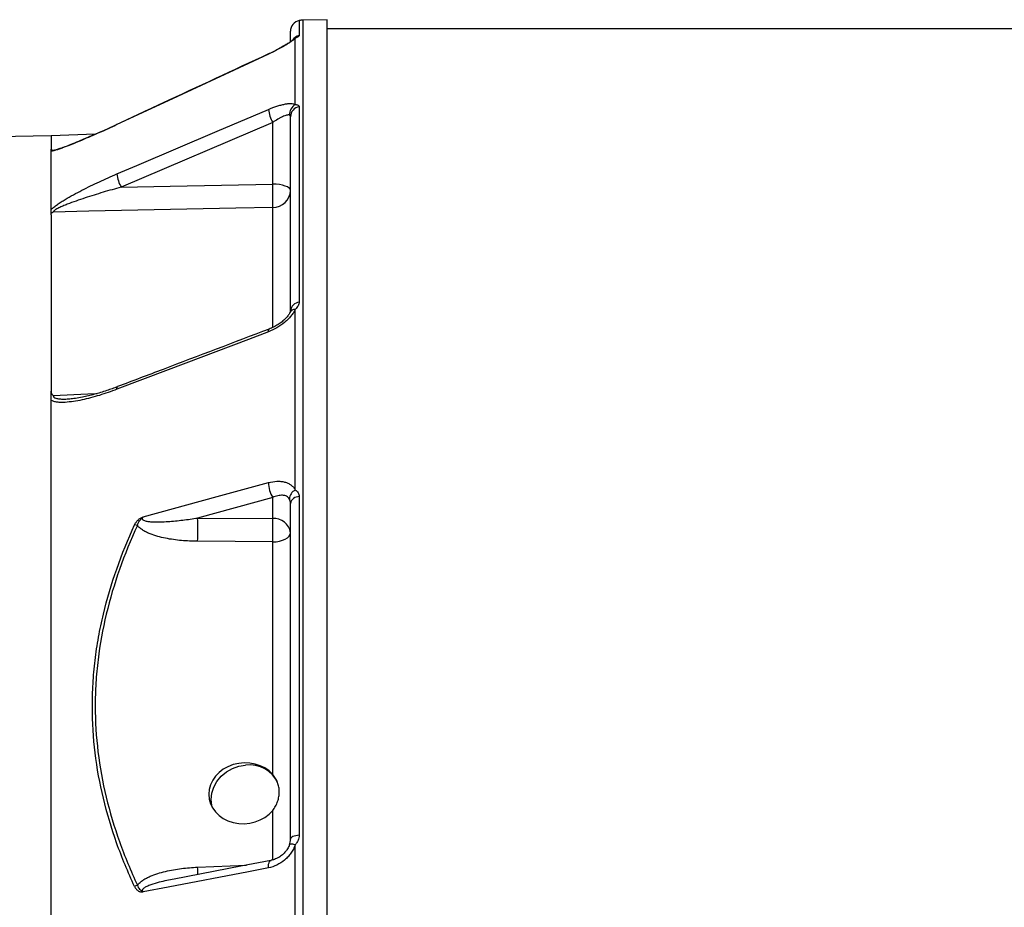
# Model space of a CAD drawing. Header units: millimetres. Extents: x 1346 to 5878, y 2047 to 4416.
# Tile 6 of 11: x 2543 to 3078, y 3607 to 4089. Entities that reach past the tile are written whole.
import ezdxf

# ---------------------------------------------------------------- set-up
doc = ezdxf.new("R2010")
doc.units = ezdxf.units.MM
doc.header["$LTSCALE"] = 2

msp = doc.modelspace()

# ---------------------------------------------------------------- linework, layer by layer
at = {"color": 8, "linetype": 'Continuous', "lineweight": 25}
for p, q in [((2695.12, 4088.45), (2695.12, 4080.27)), ((2697.01, 4088.66), (2697.01, 3473.89)), ((2678.38, 4070.2), (2678.39, 4070.29)), ((2596.13, 4031.91), (2596.13, 4032.01)), ((2561.58, 4018), (2562.41, 4018.04)), ((2680.71, 3922.02), (2680.71, 3986.92)), ((2680.71, 3632.81), (2680.71, 3659.67)), ((2639.97, 3628.84), (2666.45, 3629.97))]:
    msp.add_line(p, q, dxfattribs=at)
at = {"color": 7, "linetype": 'Continuous', "lineweight": 25}
for p, q in [((2710.36, 4088.89), (2697.01, 4088.66)), ((2710.36, 3473.89), (2710.36, 4088.89)), ((4738.42, 4083.89), (2710.36, 4083.89)), ((2690.36, 4077.28), (2690.36, 4082.58)), ((2692.96, 4042.84), (2692.96, 4078.73)), ((2695.12, 4041.65), (2695.12, 3935.51)), ((2690.36, 3930.94), (2690.36, 4036.17)), ((2680.71, 4033.07), (2598.45, 3997.99)), ((2680.71, 3999.66), (2680.71, 4033.07)), ((2560.49, 4025.9), (2516.01, 4025.12)), ((2584.48, 4026.74), (2560.35, 4025.89)), ((2692.96, 3833.6), (2692.96, 3931.66)), ((2680.71, 3829.51), (2639.97, 3818.38)), ((2680.71, 3818.06), (2680.71, 3829.51)), ((2695.12, 3830), (2695.12, 3646.16)), ((2690.36, 3644.04), (2690.36, 3826.32)), ((2639.97, 3818.38), (2680.71, 3818.06)), ((2680.71, 3805.41), (2639.97, 3805.73)), ((2680.71, 3679.11), (2680.71, 3805.41)), ((2692.96, 3507.08), (2692.96, 3641.02))]:
    msp.add_line(p, q, dxfattribs=at)
at = {"color": 7, "linetype": 'Continuous', "lineweight": 25, "flags": 128}
for points in [[(2678.38, 4070.2), (2667.51, 4065.15), (2624.03, 4044.91), (2596.13, 4031.91)], [(2596.13, 4005.17), (2606.99, 4009.8), (2650.47, 4028.34), (2678.38, 4040.23)], [(2598.45, 3997.99), (2625.01, 3998.53), (2680.71, 3999.66)], [(2690.36, 3996.24), (2690.17, 3996.89), (2689.63, 3997.52), (2688.74, 3998.1), (2687.55, 3998.61), (2686.09, 3999.04), (2684.42, 3999.36), (2682.61, 3999.57), (2680.71, 3999.66)], [(2680.71, 3986.92), (2660.73, 3986.52), (2580.82, 3984.88), (2561.58, 3984.49)], [(2678.38, 3919.5), (2667.51, 3915.37), (2624.03, 3898.85), (2596.13, 3888.24)], [(2610.46, 3819.08), (2650.47, 3829.99), (2678.38, 3837.61)], [(2680.71, 3805.41), (2682.61, 3805.53), (2684.42, 3805.84), (2686.09, 3806.31), (2687.55, 3806.93), (2688.74, 3807.68), (2689.63, 3808.53), (2690.17, 3809.45), (2690.36, 3810.41)], [(2647.89, 3661.37), (2647.65, 3662.31), (2647.3, 3665.64), (2647.65, 3669.03), (2648.72, 3672.33), (2650.45, 3675.44), (2652.78, 3678.22), (2655.61, 3680.58), (2658.85, 3682.41), (2662.36, 3683.65), (2666.01, 3684.25)], [(2695.12, 3646.16), (2694.14, 3646.06), (2693.23, 3645.89), (2692.41, 3645.67), (2691.7, 3645.41), (2691.12, 3645.1), (2690.7, 3644.77), (2690.44, 3644.41), (2690.36, 3644.04)], [(2679.78, 3632.54), (2663.33, 3629.37), (2627.19, 3622.42)], [(2678.38, 3628.49), (2667.51, 3626.4), (2624.03, 3618.02), (2610.46, 3615.4)]]:
    msp.add_lwpolyline(points, dxfattribs=at)
at = {"color": 8, "linetype": 'Continuous', "lineweight": 25, "flags": 128}
for points in [[(2678.38, 3919.5), (2678.39, 3920.15), (2678.5, 3920.63), (2678.7, 3920.91), (2678.79, 3920.95)], [(2596.13, 3888.24), (2596.14, 3888.9), (2596.24, 3889.38), (2596.44, 3889.66), (2596.53, 3889.71)], [(2561.58, 3884.83), (2580.33, 3885.73), (2585.33, 3885.98)], [(2692.96, 3641.02), (2692.25, 3641.17), (2691.61, 3641.27), (2691.06, 3641.33), (2690.59, 3641.34), (2690.23, 3641.3), (2689.97, 3641.22), (2689.84, 3641.09), (2689.82, 3641.05)], [(2678.38, 3628.49), (2678.39, 3629.54), (2678.5, 3630.48), (2678.7, 3631.28), (2678.99, 3631.9), (2679.34, 3632.32), (2679.76, 3632.53), (2679.79, 3632.54)]]:
    msp.add_lwpolyline(points, dxfattribs=at)
at = {"color": 7, "linetype": 'Continuous', "lineweight": 25}
for centre, radius, start, end in [((2696.36, 4082.58), 6, 101.8942, 180), ((2697.18, 4078.66), 10, 91, 101.8942), ((2696.19, 4037.34), 6.38, 120.4911, 182.2484), ((2696.06, 4036.02), 5.71, 99.4836, 178.4623), ((2698.14, 4042.69), 19.91, 187.0796, 208.8921), ((2615.79, 4007.58), 19.81, 186.9936, 208.9382), ((2543.2, 3993.29), 137.65, 357.3494, 2.6506), ((2680.71, 3996.57), 9.65, 269.9586, 358.0028), ((2695.47, 3930.38), 5.14, 93.8439, 173.8405), ((2693.21, 3837.48), 14.83, 179.5129, 212.5358), ((2695.68, 3828.4), 5.87, 117.6585, 177.3842), ((2694.98, 3825.26), 4.74, 88.2831, 167.0956), ((2456.83, 3812.06), 183.25, 358.0215, 1.9785), ((2681.48, 3809.12), 8.97, 8.2348, 94.9179), ((2497.57, 3811.74), 183.25, 358.0215, 1.9785), ((2605.09, 3807.94), 6.76, 71.1554, 84.6296), ((2668.08, 3667.45), 16.93, 24.0577, 97.0265), ((2610.14, 3611.28), 8.32, 110.159, 122.0774)]:
    msp.add_arc(centre, radius, start, end, dxfattribs=at)
at = {"color": 8, "linetype": 'Continuous', "lineweight": 25}
for centre, radius, start, end in [((2694.74, 4074.17), 4.9, 111.3506, 133.2218), ((2696.33, 4074.39), 6, 101.6598, 144.9967), ((2692.98, 3928.29), 3.37, 90.3495, 151.7204), ((2465.1, 3622.31), 174.99, 0.7883, 2.1376)]:
    msp.add_arc(centre, radius, start, end, dxfattribs=at)
at = {"color": 7, "linetype": 'Continuous', "lineweight": 25}
msp.add_ellipse((2665.2, 3668.96), major_axis=(19.1, 2.05), ratio=0.858654, start_param=0.537714, end_param=5.562078, dxfattribs=at)
for points, knots in [([(2692.96, 4078.73), (2692.68, 4078.48), (2692.35, 4078.2), (2691.57, 4077.6), (2691.12, 4077.27), (2690.13, 4076.6), (2689.59, 4076.25), (2688.44, 4075.52), (2687.82, 4075.15), (2685.86, 4074), (2684.46, 4073.24), (2681.47, 4071.68), (2679.94, 4070.93), (2678.38, 4070.2)], [0, 0, 0, 0, 0.125, 0.125, 0.25, 0.25, 0.375, 0.375, 0.5, 0.5, 0.75, 0.75, 1, 1, 1, 1]), ([(2695.12, 4080.27), (2695.12, 4080.19), (2695.06, 4080.1), (2694.85, 4079.91), (2694.69, 4079.8), (2694.31, 4079.55), (2694.07, 4079.42), (2693.55, 4079.1), (2693.26, 4078.93), (2692.96, 4078.73)], [0, 0, 0, 0, 0.25, 0.25, 0.5, 0.5, 0.75, 0.75, 1, 1, 1, 1]), ([(2691.39, 4077.74), (2691.32, 4077.68), (2691.16, 4077.54), (2690.43, 4076.97), (2689.23, 4076.15), (2687.48, 4075.05), (2685.26, 4073.77), (2682.66, 4072.38), (2680.32, 4071.19), (2678.86, 4070.52), (2678.38, 4070.3)], [0, 0, 0, 0, 0.070775, 0.171048, 0.295492, 0.435751, 0.588338, 0.749149, 0.918045, 1, 1, 1, 1]), ([(2691.66, 4078), (2691.66, 4078), (2691.67, 4078.01), (2691.57, 4077.92), (2691.41, 4077.77), (2691.39, 4077.75)], [0, 0, 0, 0, 0.273285, 0.912586, 1, 1, 1, 1]), ([(2678.39, 4070.29), (2659.19, 4061.36), (2631.77, 4048.6), (2604.36, 4035.83), (2596.13, 4032)], [0, 0, 0, 0, 0.7, 1, 1, 1, 1]), ([(2678.38, 4040.23), (2679.95, 4040.9), (2681.47, 4041.47), (2683.7, 4042.19), (2684.44, 4042.4), (2685.84, 4042.77), (2686.52, 4042.92), (2687.81, 4043.17), (2688.42, 4043.26), (2689.6, 4043.37), (2690.13, 4043.4), (2691.11, 4043.37), (2691.56, 4043.32), (2692.34, 4043.14), (2692.68, 4043.01), (2692.96, 4042.84)], [0, 0, 0, 0, 0.25, 0.25, 0.375, 0.375, 0.5, 0.5, 0.625, 0.625, 0.75, 0.75, 0.875, 0.875, 1, 1, 1, 1]), ([(2692.96, 4042.84), (2693.26, 4042.85), (2693.55, 4042.82), (2694.07, 4042.71), (2694.3, 4042.63), (2694.7, 4042.41), (2694.85, 4042.28), (2695.06, 4041.99), (2695.12, 4041.82), (2695.12, 4041.65)], [0, 0, 0, 0, 0.25, 0.25, 0.5, 0.5, 0.75, 0.75, 1, 1, 1, 1]), ([(2689.82, 4037.09), (2689.63, 4037.16), (2689.4, 4037.18), (2688.88, 4037.16), (2688.58, 4037.11), (2687.94, 4036.95), (2687.59, 4036.84), (2686.84, 4036.56), (2686.45, 4036.39), (2685.64, 4036.02), (2685.22, 4035.81), (2684.35, 4035.35), (2683.91, 4035.1), (2682.56, 4034.3), (2681.64, 4033.71), (2680.71, 4033.07)], [0, 0, 0, 0, 0.125, 0.125, 0.25, 0.25, 0.375, 0.375, 0.5, 0.5, 0.625, 0.625, 0.75, 0.75, 1, 1, 1, 1]), ([(2690.36, 4036.17), (2690.36, 4036.38), (2690.31, 4036.57), (2690.13, 4036.89), (2689.99, 4037.03), (2689.82, 4037.09)], [0, 0, 0, 0, 0.5, 0.5, 1, 1, 1, 1]), ([(2596.13, 4031.91), (2592.94, 4030.43), (2589.76, 4028.98), (2583.45, 4026.17), (2580.3, 4024.81), (2575.62, 4022.85), (2574.06, 4022.2), (2571, 4020.97), (2569.5, 4020.38), (2567.3, 4019.56), (2566.58, 4019.29), (2565.17, 4018.78), (2564.47, 4018.54), (2563.15, 4018.1), (2562.51, 4017.9), (2561.34, 4017.56), (2560.8, 4017.43), (2560.36, 4017.34)], [0, 0, 0, 0, 0.25, 0.25, 0.5, 0.5, 0.625, 0.625, 0.75, 0.75, 0.8125, 0.8125, 0.875, 0.875, 0.9375, 0.9375, 1, 1, 1, 1]), ([(2596.13, 4032), (2594.09, 4031.06), (2589.75, 4029.04), (2583.13, 4026.12), (2577.14, 4023.56), (2572.26, 4021.55), (2568.65, 4020.14), (2565.89, 4019.13), (2563.89, 4018.46), (2562.64, 4018.09), (2562.02, 4017.93), (2561.78, 4017.89), (2561.82, 4017.9), (2561.83, 4017.9)], [0, 0, 0, 0, 0.162687, 0.346838, 0.528808, 0.646956, 0.747448, 0.834928, 0.896091, 0.941178, 0.977687, 0.998725, 1, 1, 1, 1]), ([(2560.36, 4025.6), (2560.36, 4025.65), (2560.36, 4025.81), (2560.36, 4023.68), (2560.36, 4020.27), (2560.36, 4018.57)], [0, 0, 0, 0, 0.2, 0.6, 1, 1, 1, 1]), ([(2560.36, 4018.57), (2560.36, 4018.46), (2560.44, 4018.36), (2560.74, 4018.21), (2560.87, 4018.17), (2561.1, 4018.1), (2561.19, 4018.08), (2561.37, 4018.04), (2561.47, 4018.02), (2561.58, 4018)], [0, 0, 0, 0, 0.5, 0.5, 0.75, 0.75, 0.875, 0.875, 1, 1, 1, 1]), ([(2560.36, 3985.8), (2560.36, 3992.94), (2560.36, 3999.16), (2560.36, 4009.69), (2560.36, 4014.01), (2560.36, 4017.35)], [0, 0, 0, 0, 0.5, 0.5, 1, 1, 1, 1]), ([(2560.36, 3985.8), (2560.58, 3986.03), (2560.83, 3986.27), (2561.36, 3986.73), (2561.63, 3986.96), (2562.51, 3987.66), (2563.13, 3988.12), (2564.46, 3989.04), (2565.15, 3989.5), (2566.57, 3990.41), (2567.29, 3990.85), (2569.48, 3992.16), (2570.99, 3993.02), (2574.05, 3994.69), (2575.61, 3995.52), (2580.29, 3997.93), (2583.44, 3999.45), (2589.76, 4002.39), (2592.94, 4003.81), (2596.13, 4005.17)], [0, 0, 0, 0, 0.03125, 0.03125, 0.0625, 0.0625, 0.125, 0.125, 0.1875, 0.1875, 0.25, 0.25, 0.375, 0.375, 0.5, 0.5, 0.75, 0.75, 1, 1, 1, 1]), ([(2598.45, 3997.99), (2595.17, 3997.1), (2591.89, 3996.16), (2585.34, 3994.21), (2582.07, 3993.2), (2577.18, 3991.58), (2575.56, 3991.03), (2572.33, 3989.89), (2570.74, 3989.3), (2568.38, 3988.37), (2567.59, 3988.06), (2566.06, 3987.4), (2565.31, 3987.06), (2564.24, 3986.54), (2563.89, 3986.36), (2563.22, 3985.99), (2562.89, 3985.8), (2562.45, 3985.51), (2562.32, 3985.42), (2562.07, 3985.22), (2561.96, 3985.12), (2561.77, 3984.93), (2561.7, 3984.83), (2561.6, 3984.65), (2561.57, 3984.57), (2561.58, 3984.49)], [0, 0, 0, 0, 0.25, 0.25, 0.5, 0.5, 0.625, 0.625, 0.75, 0.75, 0.8125, 0.8125, 0.875, 0.875, 0.90625, 0.90625, 0.9375, 0.9375, 0.953125, 0.953125, 0.96875, 0.96875, 0.984375, 0.984375, 1, 1, 1, 1]), ([(2560.36, 3983.04), (2560.36, 3983.3), (2560.44, 3983.55), (2560.74, 3983.92), (2560.87, 3984.04), (2561.1, 3984.21), (2561.18, 3984.27), (2561.37, 3984.38), (2561.47, 3984.44), (2561.58, 3984.49)], [0, 0, 0, 0, 0.5, 0.5, 0.75, 0.75, 0.875, 0.875, 1, 1, 1, 1]), ([(2560.36, 3983.04), (2560.36, 3971.42), (2560.36, 3957.52), (2560.36, 3925.46), (2560.36, 3907.31), (2560.36, 3887.25)], [0, 0, 0, 0, 0.5, 0.5, 1, 1, 1, 1]), ([(2695.12, 3935.51), (2695.12, 3935.2), (2695.06, 3934.89), (2694.85, 3934.25), (2694.69, 3933.93), (2694.31, 3933.3), (2694.07, 3932.97), (2693.55, 3932.32), (2693.26, 3931.99), (2692.96, 3931.66)], [0, 0, 0, 0, 0.25, 0.25, 0.5, 0.5, 0.75, 0.75, 1, 1, 1, 1]), ([(2692.96, 3931.66), (2692.68, 3931.05), (2692.35, 3930.44), (2691.57, 3929.22), (2691.12, 3928.61), (2690.13, 3927.4), (2689.59, 3926.82), (2688.44, 3925.68), (2687.82, 3925.12), (2685.86, 3923.51), (2684.46, 3922.54), (2681.47, 3920.82), (2679.94, 3920.09), (2678.38, 3919.5)], [0, 0, 0, 0, 0.125, 0.125, 0.25, 0.25, 0.375, 0.375, 0.5, 0.5, 0.75, 0.75, 1, 1, 1, 1]), ([(2689.98, 3929.89), (2689.91, 3929.72), (2689.7, 3929.23), (2688.89, 3928.01), (2687.56, 3926.5), (2685.77, 3924.88), (2683.61, 3923.33), (2681.22, 3921.95), (2679.58, 3921.29), (2678.78, 3920.96)], [0, 0, 0, 0, 0.066224, 0.199559, 0.34421, 0.496271, 0.66303, 0.835775, 1, 1, 1, 1]), ([(2690.35, 3930.88), (2690.35, 3930.87), (2690.35, 3930.84), (2690.27, 3930.47), (2690.06, 3930.02), (2690, 3929.88)], [0, 0, 0, 0, 0.434196, 0.8235, 1, 1, 1, 1]), ([(2678.79, 3920.95), (2659.59, 3913.66), (2632.17, 3903.25), (2604.76, 3892.83), (2596.53, 3889.7)], [0, 0, 0, 0, 0.6999997, 1, 1, 1, 1]), ([(2596.13, 3888.24), (2592.94, 3887.03), (2589.76, 3885.94), (2583.45, 3884.01), (2580.3, 3883.17), (2575.62, 3882.17), (2574.06, 3881.89), (2571, 3881.43), (2569.5, 3881.26), (2567.3, 3881.14), (2566.58, 3881.13), (2565.17, 3881.15), (2564.47, 3881.19), (2563.15, 3881.35), (2562.51, 3881.47), (2561.34, 3881.82), (2560.8, 3882.05), (2560.36, 3882.37)], [0, 0, 0, 0, 0.25, 0.25, 0.5, 0.5, 0.625, 0.625, 0.75, 0.75, 0.8125, 0.8125, 0.875, 0.875, 0.9375, 0.9375, 1, 1, 1, 1]), ([(2560.36, 3882.37), (2560.36, 3882.78), (2560.36, 3883.16), (2560.36, 3883.93), (2560.36, 3884.31), (2560.36, 3885.13), (2560.36, 3885.55), (2560.36, 3886.41), (2560.36, 3886.84), (2560.36, 3887.25)], [0, 0, 0, 0, 0.25, 0.25, 0.5, 0.5, 0.75, 0.75, 1, 1, 1, 1]), ([(2560.36, 3887.25), (2560.36, 3886.81), (2560.44, 3886.38), (2560.74, 3885.76), (2560.87, 3885.56), (2561.1, 3885.27), (2561.19, 3885.18), (2561.37, 3885), (2561.47, 3884.91), (2561.58, 3884.83)], [0, 0, 0, 0, 0.5, 0.5, 0.75, 0.75, 0.875, 0.875, 1, 1, 1, 1]), ([(2596.53, 3889.68), (2594.55, 3888.95), (2590.32, 3887.38), (2583.92, 3885.49), (2578.23, 3884.12), (2573.8, 3883.31), (2571.26, 3882.98), (2570.12, 3882.97), (2569.88, 3882.97)], [0, 0, 0, 0, 0.216907, 0.461613, 0.70307, 0.846894, 0.967816, 1, 1, 1, 1]), ([(2560.36, 3174.74), (2560.36, 3205.25), (2560.36, 3236.64), (2560.36, 3300.44), (2560.36, 3332.85), (2560.36, 3397.93), (2560.36, 3430.58), (2560.36, 3495.36), (2560.36, 3527.48), (2560.36, 3590.41), (2560.36, 3621.22), (2560.36, 3680.79), (2560.36, 3709.55), (2560.36, 3764.33), (2560.36, 3790.35), (2560.36, 3839.02), (2560.36, 3861.67), (2560.36, 3882.37)], [0, 0, 0, 0, 0.125, 0.125, 0.25, 0.25, 0.375, 0.375, 0.5, 0.5, 0.625, 0.625, 0.75, 0.75, 0.875, 0.875, 1, 1, 1, 1]), ([(2678.38, 3837.61), (2679.95, 3838.04), (2681.47, 3838.28), (2683.7, 3838.36), (2684.44, 3838.34), (2685.84, 3838.21), (2686.52, 3838.09), (2687.81, 3837.76), (2688.42, 3837.55), (2689.6, 3837.01), (2690.13, 3836.69), (2691.11, 3835.97), (2691.56, 3835.57), (2692.34, 3834.65), (2692.68, 3834.14), (2692.96, 3833.6)], [0, 0, 0, 0, 0.25, 0.25, 0.375, 0.375, 0.5, 0.5, 0.625, 0.625, 0.75, 0.75, 0.875, 0.875, 1, 1, 1, 1]), ([(2692.96, 3833.6), (2693.26, 3833.42), (2693.55, 3833.2), (2694.07, 3832.7), (2694.3, 3832.41), (2694.7, 3831.79), (2694.85, 3831.46), (2695.06, 3830.75), (2695.12, 3830.38), (2695.12, 3830)], [0, 0, 0, 0, 0.25, 0.25, 0.5, 0.5, 0.75, 0.75, 1, 1, 1, 1]), ([(2689.82, 3828.67), (2689.63, 3829), (2689.4, 3829.3), (2688.88, 3829.79), (2688.58, 3830), (2687.94, 3830.33), (2687.59, 3830.46), (2686.84, 3830.64), (2686.45, 3830.7), (2685.64, 3830.74), (2685.22, 3830.72), (2684.35, 3830.64), (2683.91, 3830.56), (2682.56, 3830.25), (2681.64, 3829.93), (2680.71, 3829.51)], [0, 0, 0, 0, 0.125, 0.125, 0.25, 0.25, 0.375, 0.375, 0.5, 0.5, 0.625, 0.625, 0.75, 0.75, 1, 1, 1, 1]), ([(2690.36, 3826.32), (2690.36, 3826.75), (2690.31, 3827.18), (2690.13, 3827.97), (2689.99, 3828.36), (2689.82, 3828.67)], [0, 0, 0, 0, 0.5, 0.5, 1, 1, 1, 1]), ([(2605.72, 3814.67), (2605.93, 3815.13), (2606.19, 3815.59), (2606.81, 3816.48), (2607.18, 3816.91), (2607.99, 3817.7), (2608.45, 3818.06), (2609.18, 3818.5), (2609.43, 3818.63), (2609.94, 3818.87), (2610.2, 3818.98), (2610.46, 3819.08)], [0, 0, 0, 0, 0.25, 0.25, 0.5, 0.5, 0.75, 0.75, 0.875, 0.875, 1, 1, 1, 1]), ([(2607.27, 3814.33), (2607.38, 3814.76), (2607.53, 3815.19), (2607.93, 3816.03), (2608.17, 3816.45), (2608.74, 3817.25), (2609.06, 3817.64), (2609.56, 3818.2), (2609.72, 3818.39), (2610.07, 3818.75), (2610.26, 3818.92), (2610.46, 3819.08)], [0, 0, 0, 0, 0.25, 0.25, 0.5, 0.5, 0.75, 0.75, 0.875, 0.875, 1, 1, 1, 1]), ([(2610.46, 3819.08), (2610.33, 3818.95), (2610.22, 3818.82), (2610.03, 3818.54), (2609.95, 3818.39), (2609.88, 3818.08), (2609.9, 3817.92), (2610.02, 3817.64), (2610.11, 3817.53), (2610.45, 3817.23), (2610.74, 3817.09), (2611.32, 3816.87), (2611.62, 3816.79), (2612.56, 3816.58), (2613.21, 3816.49), (2614.51, 3816.36), (2615.17, 3816.32), (2617.15, 3816.24), (2618.48, 3816.25), (2621.15, 3816.33), (2622.49, 3816.4), (2626.52, 3816.68), (2629.21, 3816.95), (2634.58, 3817.59), (2637.27, 3817.97), (2639.97, 3818.38)], [0, 0, 0, 0, 0.015625, 0.015625, 0.03125, 0.03125, 0.046875, 0.046875, 0.0625, 0.0625, 0.09375, 0.09375, 0.125, 0.125, 0.1875, 0.1875, 0.25, 0.25, 0.375, 0.375, 0.5, 0.5, 0.75, 0.75, 1, 1, 1, 1]), ([(2605.72, 3618.33), (2603.91, 3622.22), (2602.19, 3626.14), (2598.94, 3634.03), (2597.41, 3638.01), (2593.14, 3650.04), (2590.73, 3658.12), (2584.88, 3682.53), (2582.83, 3699.04), (2582.79, 3720), (2582.91, 3724.21), (2583.41, 3732.66), (2583.79, 3736.88), (2584.79, 3745.29), (2585.42, 3749.49), (2586.92, 3757.86), (2587.79, 3762.03), (2592.71, 3782.73), (2598.46, 3798.87), (2605.72, 3814.67)], [0, 0, 0, 0, 0.0625, 0.0625, 0.125, 0.125, 0.25, 0.25, 0.5, 0.5, 0.5625, 0.5625, 0.625, 0.625, 0.6875, 0.6875, 0.75, 0.75, 1, 1, 1, 1]), ([(2607.27, 3814.33), (2600.01, 3798.6), (2594.28, 3782.59), (2588.4, 3758.07), (2586.9, 3749.82), (2585.38, 3737.31), (2584.99, 3733.12), (2584.48, 3724.68), (2584.35, 3720.48), (2584.35, 3699.56), (2586.4, 3683.09), (2592.25, 3658.75), (2594.66, 3650.7), (2598.94, 3638.71), (2600.47, 3634.74), (2603.73, 3626.87), (2605.45, 3622.97), (2607.27, 3619.09)], [0, 0, 0, 0, 0.25, 0.25, 0.375, 0.375, 0.4375, 0.4375, 0.5, 0.5, 0.75, 0.75, 0.875, 0.875, 0.9375, 0.9375, 1, 1, 1, 1]), ([(2639.97, 3805.73), (2637.02, 3805.75), (2634.09, 3805.89), (2628.27, 3806.42), (2625.38, 3806.81), (2621.09, 3807.67), (2619.67, 3808), (2616.88, 3808.79), (2615.52, 3809.24), (2613.53, 3810.04), (2612.88, 3810.32), (2611.6, 3810.95), (2610.97, 3811.29), (2609.78, 3812.04), (2609.21, 3812.44), (2608.15, 3813.33), (2607.68, 3813.81), (2607.27, 3814.33)], [0, 0, 0, 0, 0.25, 0.25, 0.5, 0.5, 0.625, 0.625, 0.75, 0.75, 0.8125, 0.8125, 0.875, 0.875, 0.9375, 0.9375, 1, 1, 1, 1]), ([(2680.71, 3659.67), (2681.3, 3660.38), (2681.82, 3661.16), (2682.49, 3662.38), (2682.69, 3662.8), (2683.06, 3663.65), (2683.23, 3664.09), (2683.68, 3665.4), (2683.9, 3666.28), (2684.12, 3667.6), (2684.17, 3668.04), (2684.25, 3668.93), (2684.27, 3669.37), (2684.26, 3670.67), (2684.19, 3671.51), (2683.97, 3672.74), (2683.87, 3673.15), (2683.65, 3673.95), (2683.52, 3674.35), (2683.07, 3675.52), (2682.71, 3676.27), (2681.82, 3677.71), (2681.31, 3678.42), (2680.71, 3679.11)], [0, 0, 0, 0, 0.125, 0.125, 0.1875, 0.1875, 0.25, 0.25, 0.375, 0.375, 0.4375, 0.4375, 0.5, 0.5, 0.625, 0.625, 0.6875, 0.6875, 0.75, 0.75, 0.875, 0.875, 1, 1, 1, 1]), ([(2695.12, 3646.16), (2695.12, 3645.71), (2695.06, 3645.25), (2694.85, 3644.34), (2694.69, 3643.9), (2694.31, 3643.04), (2694.07, 3642.62), (2693.55, 3641.8), (2693.26, 3641.41), (2692.96, 3641.02)], [0, 0, 0, 0, 0.25, 0.25, 0.5, 0.5, 0.75, 0.75, 1, 1, 1, 1]), ([(2692.96, 3641.02), (2692.68, 3640.22), (2692.35, 3639.45), (2691.57, 3637.94), (2691.12, 3637.2), (2690.13, 3635.79), (2689.59, 3635.13), (2688.44, 3633.87), (2687.82, 3633.28), (2685.86, 3631.64), (2684.46, 3630.74), (2681.47, 3629.3), (2679.94, 3628.79), (2678.38, 3628.49)], [0, 0, 0, 0, 0.125, 0.125, 0.25, 0.25, 0.375, 0.375, 0.5, 0.5, 0.75, 0.75, 1, 1, 1, 1]), ([(2689.77, 3641.07), (2689.63, 3640.66), (2689.26, 3639.55), (2688.14, 3637.79), (2686.5, 3635.94), (2684.49, 3634.37), (2682.26, 3633.23), (2680.63, 3632.63), (2679.83, 3632.55), (2679.78, 3632.55)], [0, 0, 0, 0, 0.093426, 0.2555162, 0.4272858, 0.606407, 0.7939551, 0.9895222, 1, 1, 1, 1]), ([(2689.82, 3640.92), (2689.99, 3641.45), (2690.13, 3641.97), (2690.31, 3643), (2690.36, 3643.53), (2690.36, 3644.04)], [0, 0, 0, 0, 0.5, 0.5, 1, 1, 1, 1]), ([(2607.27, 3619.09), (2607.68, 3619.63), (2608.16, 3620.13), (2609.21, 3621.06), (2609.78, 3621.48), (2610.98, 3622.27), (2611.6, 3622.63), (2612.88, 3623.3), (2613.53, 3623.61), (2615.52, 3624.48), (2616.88, 3624.97), (2619.67, 3625.86), (2621.09, 3626.24), (2625.38, 3627.25), (2628.27, 3627.74), (2634.09, 3628.47), (2637.02, 3628.71), (2639.97, 3628.84)], [0, 0, 0, 0, 0.0625, 0.0625, 0.125, 0.125, 0.1875, 0.1875, 0.25, 0.25, 0.375, 0.375, 0.5, 0.5, 0.75, 0.75, 1, 1, 1, 1]), ([(2607.27, 3619.09), (2607.38, 3618.67), (2607.53, 3618.27), (2607.93, 3617.52), (2608.17, 3617.18), (2608.74, 3616.58), (2609.06, 3616.32), (2609.56, 3615.96), (2609.72, 3615.83), (2610.07, 3615.6), (2610.26, 3615.5), (2610.46, 3615.4)], [0, 0, 0, 0, 0.25, 0.25, 0.5, 0.5, 0.75, 0.75, 0.875, 0.875, 1, 1, 1, 1]), ([(2605.72, 3618.33), (2605.93, 3617.87), (2606.19, 3617.45), (2606.66, 3616.87), (2606.83, 3616.69), (2607.19, 3616.36), (2607.38, 3616.21), (2607.79, 3615.94), (2608, 3615.82), (2608.45, 3615.62), (2608.69, 3615.54), (2609.18, 3615.43), (2609.43, 3615.4), (2609.94, 3615.38), (2610.2, 3615.39), (2610.46, 3615.4)], [0, 0, 0, 0, 0.25, 0.25, 0.375, 0.375, 0.5, 0.5, 0.625, 0.625, 0.75, 0.75, 0.875, 0.875, 1, 1, 1, 1])]:
    msp.add_open_spline(points, degree=3, knots=knots, dxfattribs=at)
for points in [[(2560.36, 4017.35), (2560.36, 4017.56), (2560.36, 4017.97), (2560.36, 4018.37), (2560.36, 4018.57)], [(2560.36, 3983.04), (2560.36, 3983.51), (2560.36, 3984.44), (2560.36, 3985.35), (2560.36, 3985.8)], [(2560.36, 3882.37), (2560.36, 3883.19), (2560.36, 3884.82), (2560.36, 3886.44), (2560.36, 3887.25)]]:
    msp.add_open_spline(points, degree=3, dxfattribs=at)
at = {"color": 8, "linetype": 'Continuous', "lineweight": 25}
for points, knots in [([(2561.58, 4018), (2561.61, 4017.96), (2561.67, 4017.9), (2561.87, 4017.88), (2562.01, 4017.9), (2562.05, 4017.9)], [0, 0, 0, 0, 0.598105, 0.895417, 1, 1, 1, 1]), ([(2561.58, 3884.83), (2561.61, 3884.63), (2561.65, 3884.32), (2562.1, 3883.83), (2563.1, 3883.35), (2564.9, 3883.04), (2567.22, 3882.89), (2568.93, 3882.99), (2569.87, 3883.05)], [0, 0, 0, 0, 0.088844, 0.133007, 0.28374, 0.500317, 0.724716, 1, 1, 1, 1]), ([(2627.19, 3622.38), (2624.5, 3621.85), (2620.26, 3621.01), (2615.3, 3619.56), (2612.5, 3618.46), (2610.97, 3617.66), (2610.18, 3616.97), (2609.93, 3616.51), (2609.88, 3616.2), (2609.97, 3615.88), (2610.18, 3615.61), (2610.37, 3615.47), (2610.46, 3615.4)], [0, 0, 0, 0, 0.414547, 0.651931, 0.77101, 0.860571, 0.905677, 0.92354, 0.941551, 0.957524, 0.982147, 1, 1, 1, 1])]:
    msp.add_open_spline(points, degree=3, knots=knots, dxfattribs=at)

doc.saveas('drawing.dxf')
